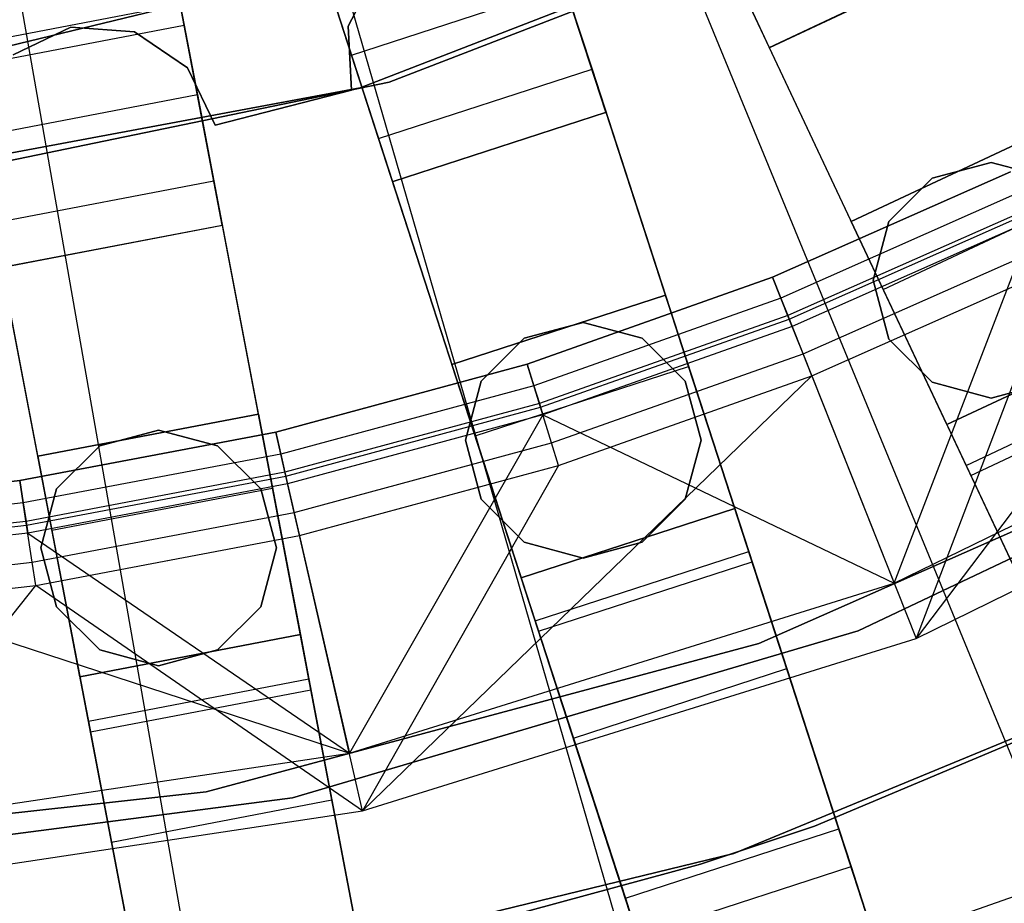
# Model space of a CAD drawing. Extents: x 0 to 27.3, y 0 to 27.3.
# Tile 66 of 117: x 14.1 to 14.977, y 10.258 to 11.046. Entities that reach past the tile are written whole.
import ezdxf

# ---------------------------------------------------------------- set-up
doc = ezdxf.new("R2010")
doc.units = 0
doc.header["$LTSCALE"] = 2.54
doc.layers.get('0').update_dxf_attribs({"color": 13, "linetype": 'CONTINUOUS'})

# ---------------------------------------------------------------- blocks, each defined once
blk = doc.blocks.new('SPUMPKIN_S_PM_STL_1')
at = {"color": 0}
for p, q in [((20.68365, 11.36622, 223.16753), (21.07248, 10.42075, 223.37859)), ((20.68365, 11.36622, 223.16753), (21.07248, 10.42075, 223.37859)), ((20.72653, 11.34337, 90.62087), (20.81169, 11.1624, 90.62087)), ((20.72653, 11.34337, 90.62087), (20.81169, 11.1624, 90.62087)), ((20.44705, 11.12644, 34.59554), (20.92025, 11.30976, 34.59554)), ((20.92025, 11.30976, 26.09554), (20.44705, 11.12644, 26.09554)), ((20.44705, 11.12644, 34.59554), (20.92025, 11.30976, 34.59554)), ((20.92025, 11.30976, 26.09554), (20.44705, 11.12644, 26.09554)), ((20.47283, 11.13131, 34.09554), (20.89677, 11.29543, 34.09554)), ((20.89677, 11.29543, 34.19554), (20.47283, 11.13131, 34.19554)), ((20.89677, 11.29543, 34.19554), (20.47283, 11.13131, 34.19554)), ((20.47283, 11.13131, 34.09554), (20.89677, 11.29543, 34.09554)), ((20.66608, 11.10476, 90.62087), (20.60428, 11.29497, 90.62087)), ((20.66608, 11.10476, 90.62087), (20.60428, 11.29497, 90.62087)), ((20.5612, 11.26721, 34.59554), (20.07161, 11.14844, 34.59554)), ((20.07161, 11.14844, 26.09554), (20.5612, 11.26721, 26.09554)), ((20.07161, 11.14844, 26.09554), (20.5612, 11.26721, 26.09554)), ((20.5612, 11.26721, 34.59554), (20.07161, 11.14844, 34.59554)), ((20.70213, 10.29141, 223.37859), (20.4178, 11.27337, 223.16753)), ((20.70213, 10.29141, 223.37859), (20.4178, 11.27337, 223.16753)), ((20.81169, 11.1624, 90.62087), (20.99265, 11.24756, 90.62087)), ((20.81169, 11.1624, 90.62087), (20.99265, 11.24756, 90.62087)), ((20.99287, 11.24709, 90.32142), (20.81192, 11.1619, 90.32142)), ((20.99287, 11.24709, 90.32142), (20.81192, 11.1619, 90.32142)), ((20.41407, 11.23316, 90.62087), (20.47587, 11.04295, 90.62087)), ((20.41407, 11.23316, 90.62087), (20.47587, 11.04295, 90.62087)), ((20.46231, 11.23188, 90.57087), (20.43647, 11.18115, 90.57087)), ((20.43647, 11.18115, 90.37087), (20.46231, 11.23188, 90.37087)), ((20.43647, 11.18115, 90.37087), (20.46231, 11.23188, 90.37087)), ((20.46231, 11.23188, 90.57087), (20.43647, 11.18115, 90.57087)), ((20.43928, 11.15557, 90.16036), (20.41981, 11.21551, 90.23738)), ((20.43928, 11.15557, 90.16036), (20.41981, 11.21551, 90.23738)), ((20.43928, 11.15557, 90.16036), (20.62949, 11.21738, 90.16036)), ((20.43928, 11.15557, 90.16036), (20.62949, 11.21738, 90.16036)), ((20.62949, 11.21738, 90.16036), (20.65371, 11.14284, 90.12559)), ((20.62949, 11.21738, 90.16036), (20.65371, 11.14284, 90.12559)), ((20.31996, 10.20286, 223.37859), (20.14347, 11.20981, 223.16753)), ((20.31996, 10.20286, 223.37859), (20.14347, 11.20981, 223.16753)), ((20.28672, 11.20047, 90.62087), (20.09026, 11.16299, 90.62087)), ((20.28672, 11.20047, 90.32154), (20.09026, 11.16299, 90.32154)), ((20.28672, 11.20047, 90.62087), (20.09026, 11.16299, 90.62087)), ((20.28672, 11.20047, 90.32154), (20.09026, 11.16299, 90.32154)), ((20.3242, 11.00401, 90.62087), (20.28672, 11.20047, 90.62087)), ((20.28672, 11.20047, 90.32154), (20.2902, 11.18223, 90.23738)), ((20.28672, 11.20047, 90.32154), (20.2902, 11.18223, 90.23738)), ((20.3242, 11.00401, 90.62087), (20.28672, 11.20047, 90.62087)), ((21.85505, 8.94514, 89.41544), (20.79464, 11.19864, 90.12559)), ((21.85505, 8.94514, 89.41544), (20.79464, 11.19864, 90.12559)), ((20.09374, 11.14475, 90.23738), (20.2902, 11.18223, 90.23738)), ((20.09374, 11.14475, 90.23738), (20.2902, 11.18223, 90.23738)), ((20.18921, 11.18045, 90.57087), (20.13796, 11.15567, 90.57087)), ((20.13796, 11.15567, 90.37087), (20.18921, 11.18045, 90.37087)), ((20.13796, 11.15567, 90.37087), (20.18921, 11.18045, 90.37087)), ((20.18921, 11.18045, 90.57087), (20.13796, 11.15567, 90.57087)), ((20.24598, 11.17629, 90.57087), (20.18921, 11.18045, 90.57087)), ((20.18921, 11.18045, 90.57087), (20.18921, 11.18045, 90.37087)), ((20.18921, 11.18045, 90.37087), (20.24598, 11.17629, 90.37087)), ((20.18921, 11.18045, 90.57087), (20.18921, 11.18045, 90.37087)), ((20.18921, 11.18045, 90.37087), (20.24598, 11.17629, 90.37087)), ((20.24598, 11.17629, 90.57087), (20.18921, 11.18045, 90.57087)), ((20.2902, 11.18223, 90.23738), (20.30201, 11.12033, 90.16036)), ((20.2902, 11.18223, 90.23738), (20.30201, 11.12033, 90.16036)), ((20.43647, 11.18115, 90.57087), (20.43647, 11.18115, 90.37087)), ((20.43647, 11.18115, 90.57087), (20.43647, 11.18115, 90.37087)), ((20.43647, 11.18115, 90.57087), (20.43946, 11.1243, 90.57087)), ((20.43946, 11.1243, 90.37087), (20.43647, 11.18115, 90.37087)), ((20.43946, 11.1243, 90.37087), (20.43647, 11.18115, 90.37087)), ((20.43647, 11.18115, 90.57087), (20.43946, 11.1243, 90.57087)), ((20.29307, 11.1443, 90.57087), (20.24598, 11.17629, 90.57087)), ((20.24598, 11.17629, 90.57087), (20.24598, 11.17629, 90.37087)), ((20.24598, 11.17629, 90.37087), (20.29307, 11.1443, 90.37087)), ((20.24598, 11.17629, 90.57087), (20.24598, 11.17629, 90.37087)), ((20.24598, 11.17629, 90.37087), (20.29307, 11.1443, 90.37087)), ((20.29307, 11.1443, 90.57087), (20.24598, 11.17629, 90.57087)), ((20.81192, 11.1619, 90.32142), (20.81169, 11.1624, 90.62087)), ((20.81192, 11.1619, 90.32142), (20.81169, 11.1624, 90.62087)), ((21.87865, 8.89498, 89.60809), (20.81192, 11.1619, 90.32142)), ((21.87865, 8.89498, 89.60809), (20.81192, 11.1619, 90.32142)), ((20.4635, 11.08104, 90.12559), (20.43928, 11.15557, 90.16036)), ((20.4635, 11.08104, 90.12559), (20.43928, 11.15557, 90.16036)), ((20.31786, 11.09305, 90.57087), (20.29307, 11.1443, 90.57087)), ((20.29307, 11.1443, 90.57087), (20.29307, 11.1443, 90.37087)), ((20.29307, 11.1443, 90.37087), (20.31786, 11.09305, 90.37087)), ((20.29307, 11.1443, 90.57087), (20.29307, 11.1443, 90.37087)), ((20.29307, 11.1443, 90.37087), (20.31786, 11.09305, 90.37087)), ((20.31786, 11.09305, 90.57087), (20.29307, 11.1443, 90.57087)), ((20.4635, 11.08104, 90.12559), (20.65371, 11.14284, 90.12559)), ((20.4635, 11.08104, 90.12559), (20.65371, 11.14284, 90.12559)), ((20.65371, 11.14284, 90.12559), (21.42329, 8.77431, 89.41548)), ((20.65371, 11.14284, 90.12559), (21.42329, 8.77431, 89.41548)), ((19.94821, 11.03319, 34.59554), (20.44705, 11.12644, 34.59554)), ((20.44705, 11.12644, 26.09554), (19.94821, 11.03319, 26.09554)), ((19.94821, 11.03319, 34.59554), (20.44705, 11.12644, 34.59554)), ((20.44705, 11.12644, 26.09554), (19.94821, 11.03319, 26.09554)), ((20.02766, 11.0392, 34.09554), (20.47283, 11.13131, 34.09554)), ((20.47283, 11.13131, 34.19554), (20.02766, 11.0392, 34.19554)), ((20.47283, 11.13131, 34.19554), (20.02766, 11.0392, 34.19554)), ((20.02766, 11.0392, 34.09554), (20.47283, 11.13131, 34.09554)), ((20.44705, 11.12644, 34.59554), (20.44705, 11.12644, 26.09554)), ((20.44705, 11.12644, 34.59554), (20.44705, 11.12644, 26.09554)), ((20.47283, 11.13131, 34.19554), (20.47283, 11.13131, 34.09554)), ((20.47283, 11.13131, 34.19554), (20.47283, 11.13131, 34.09554)), ((20.10555, 11.08285, 90.16036), (20.30201, 11.12033, 90.16036)), ((20.10555, 11.08285, 90.16036), (20.30201, 11.12033, 90.16036)), ((20.30201, 11.12033, 90.16036), (20.31669, 11.04334, 90.12559)), ((20.30201, 11.12033, 90.16036), (20.31669, 11.04334, 90.12559)), ((20.43946, 11.1243, 90.57087), (20.31786, 11.09305, 90.57087)), ((20.31786, 11.09305, 90.37087), (20.43946, 11.1243, 90.37087)), ((20.31786, 11.09305, 90.37087), (20.43946, 11.1243, 90.37087)), ((20.43946, 11.1243, 90.57087), (20.31786, 11.09305, 90.57087)), ((20.43946, 11.1243, 90.57087), (20.43946, 11.1243, 90.37087)), ((20.43946, 11.1243, 90.57087), (20.43946, 11.1243, 90.37087)), ((20.47587, 11.04295, 90.62087), (20.66608, 11.10476, 90.62087)), ((20.47587, 11.04295, 90.62087), (20.66608, 11.10476, 90.62087)), ((20.66624, 11.10427, 90.32142), (20.47604, 11.04243, 90.32142)), ((20.66624, 11.10427, 90.32142), (20.47604, 11.04243, 90.32142)), ((20.66624, 11.10427, 90.32142), (20.66608, 11.10476, 90.62087)), ((20.66624, 11.10427, 90.32142), (20.66608, 11.10476, 90.62087)), ((21.44042, 8.7216, 89.60814), (20.66624, 11.10427, 90.32142)), ((21.44042, 8.7216, 89.60814), (20.66624, 11.10427, 90.32142)), ((20.31786, 11.09305, 90.57087), (20.31786, 11.09305, 90.37087)), ((20.31786, 11.09305, 90.57087), (20.31786, 11.09305, 90.37087)), ((20.88473, 11.00717, 34.19554), (21.0657, 11.09232, 34.19554)), ((21.0657, 11.09232, 34.49554), (20.88473, 11.00717, 34.49554)), ((20.88473, 11.00717, 34.19554), (21.0657, 11.09232, 34.19554)), ((21.0657, 11.09232, 34.49554), (20.88473, 11.00717, 34.49554)), ((21.23308, 8.71251, 89.41548), (20.4635, 11.08104, 90.12559)), ((21.23308, 8.71251, 89.41548), (20.4635, 11.08104, 90.12559)), ((21.27889, 11.08, 91.05338), (20.94259, 10.63573, 90.32087)), ((21.27889, 11.08, 91.05338), (20.94259, 10.63573, 90.32087)), ((21.00925, 11.05986, 34.59554), (20.95675, 11.04579, 34.59554)), ((20.95675, 11.04579, 34.79554), (21.00925, 11.05986, 34.79554)), ((20.95675, 11.04579, 34.79554), (21.00925, 11.05986, 34.79554)), ((21.00925, 11.05986, 34.59554), (20.95675, 11.04579, 34.59554)), ((21.06175, 11.04579, 34.59554), (21.00925, 11.05986, 34.59554)), ((21.00925, 11.05986, 34.79554), (21.06175, 11.04579, 34.79554)), ((21.00925, 11.05986, 34.79554), (21.06175, 11.04579, 34.79554)), ((21.00925, 11.05986, 34.79554), (21.00925, 11.05986, 34.59554)), ((21.06175, 11.04579, 34.59554), (21.00925, 11.05986, 34.59554)), ((21.00925, 11.05986, 34.79554), (21.00925, 11.05986, 34.59554)), ((20.8145, 10.95754, 91.12087), (21.02662, 11.05154, 91.12087)), ((20.8145, 10.95754, 91.12087), (21.02662, 11.05154, 91.12087)), ((21.02662, 11.05154, 91.07087), (20.8145, 10.95754, 91.07087)), ((21.02662, 11.05154, 91.07087), (20.8145, 10.95754, 91.07087)), ((20.12023, 11.00587, 90.12559), (20.31669, 11.04334, 90.12559)), ((20.12023, 11.00587, 90.12559), (20.31669, 11.04334, 90.12559)), ((20.31669, 11.04334, 90.12559), (20.78333, 8.59717, 89.41553)), ((20.31669, 11.04334, 90.12559), (20.78333, 8.59717, 89.41553)), ((20.47604, 11.04243, 90.32142), (20.47587, 11.04295, 90.62087)), ((20.47604, 11.04243, 90.32142), (20.47587, 11.04295, 90.62087)), ((21.25021, 8.65979, 89.60814), (20.47604, 11.04243, 90.32142)), ((21.25021, 8.65979, 89.60814), (20.47604, 11.04243, 90.32142)), ((20.95675, 11.04579, 34.59554), (20.91831, 11.00736, 34.59554)), ((20.91831, 11.00736, 34.79554), (20.95675, 11.04579, 34.79554)), ((20.91831, 11.00736, 34.79554), (20.95675, 11.04579, 34.79554)), ((20.95675, 11.04579, 34.59554), (20.91831, 11.00736, 34.59554)), ((20.95675, 11.04579, 34.79554), (20.95675, 11.04579, 34.59554)), ((20.95675, 11.04579, 34.79554), (20.95675, 11.04579, 34.59554)), ((21.03545, 11.03351, 91.06666), (20.82193, 10.93889, 91.06666)), ((21.03545, 11.03351, 91.06666), (20.82193, 10.93889, 91.06666)), ((20.91326, 10.94655, 34.74554), (21.09422, 11.03171, 34.74554)), ((20.91326, 10.94655, 34.74554), (21.09422, 11.03171, 34.74554)), ((21.0428, 11.01851, 91.05474), (20.8281, 10.92337, 91.05474)), ((21.0428, 11.01851, 91.05474), (20.8281, 10.92337, 91.05474)), ((20.82935, 10.92023, 91.11245), (21.04428, 11.01547, 91.11245)), ((20.82935, 10.92023, 91.11245), (21.04428, 11.01547, 91.11245)), ((20.58687, 8.55969, 89.41553), (20.12023, 11.00587, 90.12559)), ((20.58687, 8.55969, 89.41553), (20.12023, 11.00587, 90.12559)), ((20.12774, 10.96653, 90.62087), (20.3242, 11.00401, 90.62087)), ((20.12774, 10.96653, 90.62087), (20.3242, 11.00401, 90.62087)), ((20.32429, 11.0035, 90.32142), (20.12784, 10.96599, 90.32142)), ((20.32429, 11.0035, 90.32142), (20.12784, 10.96599, 90.32142)), ((20.32429, 11.0035, 90.32142), (20.3242, 11.00401, 90.62087)), ((20.32429, 11.0035, 90.32142), (20.3242, 11.00401, 90.62087)), ((20.79371, 8.54272, 89.60818), (20.32429, 11.0035, 90.32142)), ((20.79371, 8.54272, 89.60818), (20.32429, 11.0035, 90.32142)), ((21.04742, 11.00907, 91.03712), (20.83199, 10.91361, 91.03712)), ((21.04742, 11.00907, 91.03712), (20.83199, 10.91361, 91.03712)), ((20.96989, 10.8262, 34.19554), (20.88473, 11.00717, 34.19554)), ((20.88473, 11.00717, 34.49554), (20.91326, 10.94655, 34.74554)), ((20.88473, 11.00717, 34.19554), (20.88473, 11.00717, 34.49554)), ((20.88473, 11.00717, 34.49554), (20.91326, 10.94655, 34.74554)), ((20.88473, 11.00717, 34.19554), (20.88473, 11.00717, 34.49554)), ((20.96989, 10.8262, 34.19554), (20.88473, 11.00717, 34.19554)), ((20.91831, 11.00736, 34.59554), (20.90425, 10.95486, 34.59554)), ((20.90425, 10.95486, 34.79554), (20.91831, 11.00736, 34.79554)), ((20.90425, 10.95486, 34.79554), (20.91831, 11.00736, 34.79554)), ((20.91831, 11.00736, 34.59554), (20.90425, 10.95486, 34.59554)), ((20.91831, 11.00736, 34.79554), (20.91831, 11.00736, 34.59554)), ((20.91831, 11.00736, 34.79554), (20.91831, 11.00736, 34.59554)), ((20.92304, 10.68485, 90.32087), (21.04742, 11.00907, 91.03712)), ((20.92304, 10.68485, 90.32087), (21.04742, 11.00907, 91.03712)), ((20.8417, 10.8892, 91.08861), (21.05897, 10.98548, 91.08861)), ((20.8417, 10.8892, 91.08861), (21.05897, 10.98548, 91.08861)), ((20.59725, 8.50525, 89.60818), (20.12784, 10.96599, 90.32142)), ((20.59725, 8.50525, 89.60818), (20.12784, 10.96599, 90.32142)), ((20.84948, 10.86968, 91.05338), (21.06822, 10.96661, 91.05338)), ((20.84948, 10.86968, 91.05338), (21.06822, 10.96661, 91.05338)), ((21.06822, 10.96661, 91.05338), (20.94259, 10.63573, 90.32087)), ((21.06822, 10.96661, 91.05338), (20.94259, 10.63573, 90.32087)), ((20.59581, 10.88006, 91.12087), (20.8145, 10.95754, 91.12087)), ((20.59581, 10.88006, 91.12087), (20.8145, 10.95754, 91.12087)), ((20.8145, 10.95754, 91.07087), (20.59581, 10.88006, 91.07087)), ((20.8145, 10.95754, 91.07087), (20.59581, 10.88006, 91.07087)), ((20.82935, 10.92023, 91.11245), (20.8145, 10.95754, 91.12087)), ((20.82935, 10.92023, 91.11245), (20.8145, 10.95754, 91.12087)), ((20.8145, 10.95754, 91.07087), (20.82193, 10.93889, 91.06666)), ((20.8145, 10.95754, 91.07087), (20.82193, 10.93889, 91.06666)), ((20.90425, 10.95486, 34.59554), (20.91831, 10.90236, 34.59554)), ((20.91831, 10.90236, 34.79554), (20.90425, 10.95486, 34.79554)), ((20.90425, 10.95486, 34.79554), (20.90425, 10.95486, 34.59554)), ((20.90425, 10.95486, 34.79554), (20.90425, 10.95486, 34.59554)), ((20.91831, 10.90236, 34.79554), (20.90425, 10.95486, 34.79554)), ((20.90425, 10.95486, 34.59554), (20.91831, 10.90236, 34.59554)), ((20.52889, 10.87978, 34.19554), (20.7191, 10.94159, 34.19554)), ((20.7191, 10.94159, 34.49554), (20.52889, 10.87978, 34.49554)), ((20.52889, 10.87978, 34.19554), (20.7191, 10.94159, 34.19554)), ((20.7191, 10.94159, 34.49554), (20.52889, 10.87978, 34.49554)), ((20.7191, 10.94159, 34.19554), (20.78091, 10.75138, 34.19554)), ((20.7398, 10.87788, 34.74554), (20.7191, 10.94159, 34.49554)), ((20.7191, 10.94159, 34.49554), (20.7191, 10.94159, 34.19554)), ((20.7191, 10.94159, 34.19554), (20.78091, 10.75138, 34.19554)), ((20.7191, 10.94159, 34.49554), (20.7191, 10.94159, 34.19554)), ((20.7398, 10.87788, 34.74554), (20.7191, 10.94159, 34.49554)), ((20.91326, 10.94655, 34.74554), (20.99118, 10.78096, 34.92856)), ((20.91326, 10.94655, 34.74554), (20.99118, 10.78096, 34.92856)), ((20.82193, 10.93889, 91.06666), (20.60179, 10.86089, 91.06666)), ((20.82193, 10.93889, 91.06666), (20.60179, 10.86089, 91.06666)), ((20.82193, 10.93889, 91.06666), (20.8281, 10.92337, 91.05474)), ((20.82193, 10.93889, 91.06666), (20.8281, 10.92337, 91.05474)), ((20.64586, 10.91728, 34.59554), (20.59337, 10.90322, 34.59554)), ((20.59337, 10.90322, 34.79554), (20.64586, 10.91728, 34.79554)), ((20.59337, 10.90322, 34.79554), (20.64586, 10.91728, 34.79554)), ((20.64586, 10.91728, 34.59554), (20.59337, 10.90322, 34.59554)), ((20.8281, 10.92337, 91.05474), (20.60676, 10.84495, 91.05474)), ((20.8281, 10.92337, 91.05474), (20.60676, 10.84495, 91.05474)), ((20.60776, 10.84173, 91.11245), (20.82935, 10.92023, 91.11245)), ((20.60776, 10.84173, 91.11245), (20.82935, 10.92023, 91.11245)), ((20.69837, 10.90322, 34.59554), (20.64586, 10.91728, 34.59554)), ((20.64586, 10.91728, 34.79554), (20.69837, 10.90322, 34.79554)), ((20.64586, 10.91728, 34.79554), (20.69837, 10.90322, 34.79554)), ((20.64586, 10.91728, 34.79554), (20.64586, 10.91728, 34.59554)), ((20.69837, 10.90322, 34.59554), (20.64586, 10.91728, 34.59554)), ((20.64586, 10.91728, 34.79554), (20.64586, 10.91728, 34.59554)), ((20.8281, 10.92337, 91.05474), (20.83199, 10.91361, 91.03712)), ((20.8281, 10.92337, 91.05474), (20.83199, 10.91361, 91.03712)), ((20.8417, 10.8892, 91.08861), (20.82935, 10.92023, 91.11245)), ((20.8417, 10.8892, 91.08861), (20.82935, 10.92023, 91.11245)), ((20.83199, 10.91361, 91.03712), (20.60988, 10.83492, 91.03712)), ((20.83199, 10.91361, 91.03712), (20.60988, 10.83492, 91.03712)), ((20.83199, 10.91361, 91.03712), (20.92304, 10.68485, 90.32087)), ((20.83199, 10.91361, 91.03712), (20.92304, 10.68485, 90.32087)), ((20.92304, 10.68485, 90.32087), (21.37981, 10.90857, 90.32087)), ((20.92304, 10.68485, 90.32087), (21.37981, 10.90857, 90.32087)), ((21.15086, 10.91136, 34.19554), (20.96989, 10.8262, 34.19554)), ((20.96989, 10.8262, 34.49554), (21.15086, 10.91136, 34.49554)), ((21.15086, 10.91136, 34.19554), (20.96989, 10.8262, 34.19554)), ((20.96989, 10.8262, 34.49554), (21.15086, 10.91136, 34.49554)), ((20.59337, 10.90322, 34.59554), (20.55493, 10.86478, 34.59554)), ((20.55493, 10.86478, 34.79554), (20.59337, 10.90322, 34.79554)), ((20.55493, 10.86478, 34.79554), (20.59337, 10.90322, 34.79554)), ((20.59337, 10.90322, 34.59554), (20.55493, 10.86478, 34.59554)), ((20.59337, 10.90322, 34.79554), (20.59337, 10.90322, 34.59554)), ((20.59337, 10.90322, 34.79554), (20.59337, 10.90322, 34.59554)), ((20.7368, 10.86478, 34.59554), (20.69837, 10.90322, 34.59554)), ((20.69837, 10.90322, 34.79554), (20.7368, 10.86478, 34.79554)), ((20.69837, 10.90322, 34.79554), (20.7368, 10.86478, 34.79554)), ((20.69837, 10.90322, 34.79554), (20.69837, 10.90322, 34.59554)), ((20.7368, 10.86478, 34.59554), (20.69837, 10.90322, 34.59554)), ((20.69837, 10.90322, 34.79554), (20.69837, 10.90322, 34.59554)), ((20.91831, 10.90236, 34.59554), (20.95675, 10.86393, 34.59554)), ((20.95675, 10.86393, 34.79554), (20.91831, 10.90236, 34.79554)), ((20.91831, 10.90236, 34.79554), (20.91831, 10.90236, 34.59554)), ((20.91831, 10.90236, 34.79554), (20.91831, 10.90236, 34.59554)), ((20.95675, 10.86393, 34.79554), (20.91831, 10.90236, 34.79554)), ((20.91831, 10.90236, 34.59554), (20.95675, 10.86393, 34.59554)), ((20.6177, 10.80984, 91.08861), (20.8417, 10.8892, 91.08861)), ((20.6177, 10.80984, 91.08861), (20.8417, 10.8892, 91.08861)), ((20.84948, 10.86968, 91.05338), (20.8417, 10.8892, 91.08861)), ((20.84948, 10.86968, 91.05338), (20.8417, 10.8892, 91.08861)), ((20.37183, 10.81955, 91.12087), (20.59581, 10.88006, 91.12087)), ((20.37183, 10.81955, 91.12087), (20.59581, 10.88006, 91.12087)), ((20.59581, 10.88006, 91.07087), (20.37183, 10.81955, 91.07087)), ((20.59581, 10.88006, 91.07087), (20.37183, 10.81955, 91.07087)), ((20.60776, 10.84173, 91.11245), (20.59581, 10.88006, 91.12087)), ((20.60776, 10.84173, 91.11245), (20.59581, 10.88006, 91.12087)), ((20.59581, 10.88006, 91.07087), (20.60179, 10.86089, 91.06666)), ((20.59581, 10.88006, 91.07087), (20.60179, 10.86089, 91.06666)), ((20.59069, 10.68957, 34.19554), (20.52889, 10.87978, 34.19554)), ((20.52889, 10.87978, 34.49554), (20.54959, 10.81608, 34.74554)), ((20.52889, 10.87978, 34.19554), (20.52889, 10.87978, 34.49554)), ((20.52889, 10.87978, 34.49554), (20.54959, 10.81608, 34.74554)), ((20.52889, 10.87978, 34.19554), (20.52889, 10.87978, 34.49554)), ((20.59069, 10.68957, 34.19554), (20.52889, 10.87978, 34.19554)), ((20.54959, 10.81608, 34.74554), (20.7398, 10.87788, 34.74554)), ((20.54959, 10.81608, 34.74554), (20.7398, 10.87788, 34.74554)), ((20.79636, 10.70382, 34.92856), (20.7398, 10.87788, 34.74554)), ((20.79636, 10.70382, 34.92856), (20.7398, 10.87788, 34.74554)), ((20.987, 10.78983, 34.64554), (21.16797, 10.87499, 34.64554)), ((20.987, 10.78983, 34.64554), (21.16797, 10.87499, 34.64554)), ((20.84948, 10.86968, 91.05338), (20.4493, 10.48196, 90.32087)), ((20.84948, 10.86968, 91.05338), (20.4493, 10.48196, 90.32087)), ((20.55493, 10.86478, 34.59554), (20.54086, 10.81228, 34.59554)), ((20.54086, 10.81228, 34.79554), (20.55493, 10.86478, 34.79554)), ((20.54086, 10.81228, 34.79554), (20.55493, 10.86478, 34.79554)), ((20.55493, 10.86478, 34.59554), (20.54086, 10.81228, 34.59554)), ((20.55493, 10.86478, 34.79554), (20.55493, 10.86478, 34.59554)), ((20.55493, 10.86478, 34.79554), (20.55493, 10.86478, 34.59554)), ((20.62396, 10.78978, 91.05338), (20.84948, 10.86968, 91.05338)), ((20.62396, 10.78978, 91.05338), (20.84948, 10.86968, 91.05338)), ((20.75087, 10.81228, 34.59554), (20.7368, 10.86478, 34.59554)), ((20.7368, 10.86478, 34.79554), (20.75087, 10.81228, 34.79554)), ((20.7368, 10.86478, 34.79554), (20.75087, 10.81228, 34.79554)), ((20.7368, 10.86478, 34.79554), (20.7368, 10.86478, 34.59554)), ((20.75087, 10.81228, 34.59554), (20.7368, 10.86478, 34.59554)), ((20.7368, 10.86478, 34.79554), (20.7368, 10.86478, 34.59554)), ((20.84948, 10.86968, 91.05338), (20.94259, 10.63573, 90.32087)), ((20.84948, 10.86968, 91.05338), (20.94259, 10.63573, 90.32087)), ((21.36565, 10.86807, 34.59554), (20.89088, 10.64239, 34.59554)), ((20.89088, 10.64239, 33.99554), (21.36565, 10.86807, 33.99554)), ((20.89088, 10.64239, 33.99554), (21.36565, 10.86807, 33.99554)), ((21.36565, 10.86807, 34.59554), (20.89088, 10.64239, 34.59554)), ((20.94259, 10.63573, 90.32087), (21.40663, 10.86301, 90.32087)), ((20.94259, 10.63573, 90.32087), (21.40663, 10.86301, 90.32087)), ((20.95675, 10.86393, 34.59554), (21.00925, 10.84986, 34.59554)), ((21.00925, 10.84986, 34.79554), (20.95675, 10.86393, 34.79554)), ((20.95675, 10.86393, 34.79554), (20.95675, 10.86393, 34.59554)), ((20.95675, 10.86393, 34.79554), (20.95675, 10.86393, 34.59554)), ((21.00925, 10.84986, 34.79554), (20.95675, 10.86393, 34.79554)), ((20.95675, 10.86393, 34.59554), (21.00925, 10.84986, 34.59554)), ((20.99118, 10.78096, 34.92856), (21.17215, 10.86612, 34.92856)), ((20.99118, 10.78096, 34.92856), (21.17215, 10.86612, 34.92856)), ((21.00925, 10.84986, 34.59554), (21.06175, 10.86393, 34.59554)), ((21.06175, 10.86393, 34.79554), (21.00925, 10.84986, 34.79554)), ((21.06175, 10.86393, 34.79554), (21.00925, 10.84986, 34.79554)), ((21.00925, 10.84986, 34.59554), (21.06175, 10.86393, 34.59554)), ((20.60179, 10.86089, 91.06666), (20.37632, 10.79998, 91.06666)), ((20.60179, 10.86089, 91.06666), (20.37632, 10.79998, 91.06666)), ((20.60179, 10.86089, 91.06666), (20.60676, 10.84495, 91.05474)), ((20.60179, 10.86089, 91.06666), (20.60676, 10.84495, 91.05474)), ((20.60676, 10.84495, 91.05474), (20.38006, 10.78371, 91.05474)), ((20.60676, 10.84495, 91.05474), (20.38006, 10.78371, 91.05474)), ((20.60676, 10.84495, 91.05474), (20.60988, 10.83492, 91.03712)), ((20.60676, 10.84495, 91.05474), (20.60988, 10.83492, 91.03712)), ((21.00925, 10.84986, 34.59554), (21.00925, 10.84986, 34.79554)), ((21.00925, 10.84986, 34.59554), (21.00925, 10.84986, 34.79554)), ((20.38082, 10.78041, 91.11245), (20.60776, 10.84173, 91.11245)), ((20.38082, 10.78041, 91.11245), (20.60776, 10.84173, 91.11245)), ((20.6177, 10.80984, 91.08861), (20.60776, 10.84173, 91.11245)), ((20.6177, 10.80984, 91.08861), (20.60776, 10.84173, 91.11245)), ((20.80222, 10.63111, 34.09554), (21.26861, 10.83701, 34.09554)), ((21.26861, 10.83701, 34.19554), (20.80222, 10.63111, 34.19554)), ((20.80222, 10.63111, 34.09554), (21.26861, 10.83701, 34.09554)), ((21.26861, 10.83701, 34.19554), (20.80222, 10.63111, 34.19554)), ((20.15989, 10.79801, 34.19554), (20.35634, 10.83548, 34.19554)), ((20.35634, 10.83548, 34.49554), (20.15989, 10.79801, 34.49554)), ((20.15989, 10.79801, 34.19554), (20.35634, 10.83548, 34.19554)), ((20.35634, 10.83548, 34.49554), (20.15989, 10.79801, 34.49554)), ((20.35634, 10.83548, 34.19554), (20.39382, 10.63902, 34.19554)), ((20.3689, 10.76968, 34.74554), (20.35634, 10.83548, 34.49554)), ((20.35634, 10.83548, 34.49554), (20.35634, 10.83548, 34.19554)), ((20.35634, 10.83548, 34.19554), (20.39382, 10.63902, 34.19554)), ((20.35634, 10.83548, 34.49554), (20.35634, 10.83548, 34.19554)), ((20.3689, 10.76968, 34.74554), (20.35634, 10.83548, 34.49554)), ((20.60988, 10.83492, 91.03712), (20.38241, 10.77346, 91.03712)), ((20.60988, 10.83492, 91.03712), (20.38241, 10.77346, 91.03712)), ((20.60988, 10.83492, 91.03712), (20.43747, 10.53349, 90.32087)), ((20.60988, 10.83492, 91.03712), (20.43747, 10.53349, 90.32087)), ((20.60988, 10.83492, 91.03712), (20.92304, 10.68485, 90.32087)), ((20.60988, 10.83492, 91.03712), (20.92304, 10.68485, 90.32087)), ((20.14388, 10.77636, 91.12087), (20.37183, 10.81955, 91.12087)), ((20.14388, 10.77636, 91.12087), (20.37183, 10.81955, 91.12087)), ((20.37183, 10.81955, 91.07087), (20.14388, 10.77636, 91.07087)), ((20.37183, 10.81955, 91.07087), (20.14388, 10.77636, 91.07087)), ((20.26748, 10.82138, 34.59554), (20.21498, 10.80731, 34.59554)), ((20.21498, 10.80731, 34.79554), (20.26748, 10.82138, 34.79554)), ((20.21498, 10.80731, 34.79554), (20.26748, 10.82138, 34.79554)), ((20.26748, 10.82138, 34.59554), (20.21498, 10.80731, 34.59554)), ((20.31998, 10.80731, 34.59554), (20.26748, 10.82138, 34.59554)), ((20.26748, 10.82138, 34.79554), (20.31998, 10.80731, 34.79554)), ((20.26748, 10.82138, 34.79554), (20.31998, 10.80731, 34.79554)), ((20.26748, 10.82138, 34.79554), (20.26748, 10.82138, 34.59554)), ((20.31998, 10.80731, 34.59554), (20.26748, 10.82138, 34.59554)), ((20.26748, 10.82138, 34.79554), (20.26748, 10.82138, 34.59554)), ((20.38082, 10.78041, 91.11245), (20.37183, 10.81955, 91.12087)), ((20.38082, 10.78041, 91.11245), (20.37183, 10.81955, 91.12087)), ((20.37183, 10.81955, 91.07087), (20.37632, 10.79998, 91.06666)), ((20.37183, 10.81955, 91.07087), (20.37632, 10.79998, 91.06666)), ((20.96989, 10.8262, 34.49554), (20.987, 10.78983, 34.64554)), ((20.96989, 10.8262, 34.19554), (20.96989, 10.8262, 34.49554)), ((20.96989, 10.8262, 34.19554), (20.96989, 10.8262, 34.49554)), ((20.96989, 10.8262, 34.49554), (20.987, 10.78983, 34.64554)), ((20.38828, 10.74786, 91.08861), (20.6177, 10.80984, 91.08861)), ((20.38828, 10.74786, 91.08861), (20.6177, 10.80984, 91.08861)), ((20.54086, 10.81228, 34.59554), (20.55493, 10.75978, 34.59554)), ((20.55493, 10.75978, 34.79554), (20.54086, 10.81228, 34.79554)), ((20.54086, 10.81228, 34.79554), (20.54086, 10.81228, 34.59554)), ((20.54086, 10.81228, 34.79554), (20.54086, 10.81228, 34.59554)), ((20.55493, 10.75978, 34.79554), (20.54086, 10.81228, 34.79554)), ((20.54086, 10.81228, 34.59554), (20.55493, 10.75978, 34.59554)), ((20.54959, 10.81608, 34.74554), (20.60614, 10.64202, 34.92856)), ((20.54959, 10.81608, 34.74554), (20.60614, 10.64202, 34.92856)), ((20.62396, 10.78978, 91.05338), (20.6177, 10.80984, 91.08861)), ((20.62396, 10.78978, 91.05338), (20.6177, 10.80984, 91.08861)), ((20.7368, 10.75978, 34.59554), (20.75087, 10.81228, 34.59554)), ((20.75087, 10.81228, 34.79554), (20.7368, 10.75978, 34.79554)), ((20.75087, 10.81228, 34.79554), (20.7368, 10.75978, 34.79554)), ((20.7368, 10.75978, 34.59554), (20.75087, 10.81228, 34.59554)), ((20.75087, 10.81228, 34.79554), (20.75087, 10.81228, 34.59554)), ((20.75087, 10.81228, 34.79554), (20.75087, 10.81228, 34.59554)), ((20.21498, 10.80731, 34.59554), (20.17655, 10.76888, 34.59554)), ((20.17655, 10.76888, 34.79554), (20.21498, 10.80731, 34.79554)), ((20.17655, 10.76888, 34.79554), (20.21498, 10.80731, 34.79554)), ((20.21498, 10.80731, 34.59554), (20.17655, 10.76888, 34.59554)), ((20.21498, 10.80731, 34.79554), (20.21498, 10.80731, 34.59554)), ((20.21498, 10.80731, 34.79554), (20.21498, 10.80731, 34.59554)), ((20.35841, 10.76888, 34.59554), (20.31998, 10.80731, 34.59554)), ((20.31998, 10.80731, 34.79554), (20.35841, 10.76888, 34.79554)), ((20.31998, 10.80731, 34.79554), (20.35841, 10.76888, 34.79554)), ((20.31998, 10.80731, 34.79554), (20.31998, 10.80731, 34.59554)), ((20.35841, 10.76888, 34.59554), (20.31998, 10.80731, 34.59554)), ((20.31998, 10.80731, 34.79554), (20.31998, 10.80731, 34.59554)), ((20.37632, 10.79998, 91.06666), (20.14686, 10.7565, 91.06666)), ((20.37632, 10.79998, 91.06666), (20.14686, 10.7565, 91.06666)), ((20.19736, 10.60155, 34.19554), (20.15989, 10.79801, 34.19554)), ((20.15989, 10.79801, 34.49554), (20.17244, 10.73221, 34.74554)), ((20.15989, 10.79801, 34.19554), (20.15989, 10.79801, 34.49554)), ((20.15989, 10.79801, 34.49554), (20.17244, 10.73221, 34.74554)), ((20.15989, 10.79801, 34.19554), (20.15989, 10.79801, 34.49554)), ((20.19736, 10.60155, 34.19554), (20.15989, 10.79801, 34.19554)), ((20.37632, 10.79998, 91.06666), (20.38006, 10.78371, 91.05474)), ((20.37632, 10.79998, 91.06666), (20.38006, 10.78371, 91.05474)), ((20.38006, 10.78371, 91.05474), (20.14934, 10.73999, 91.05474)), ((20.38006, 10.78371, 91.05474), (20.14934, 10.73999, 91.05474)), ((20.38006, 10.78371, 91.05474), (20.38241, 10.77346, 91.03712)), ((20.38006, 10.78371, 91.05474), (20.38241, 10.77346, 91.03712)), ((20.39298, 10.72738, 91.05338), (20.62396, 10.78978, 91.05338)), ((20.39298, 10.72738, 91.05338), (20.62396, 10.78978, 91.05338)), ((20.62396, 10.78978, 91.05338), (20.4493, 10.48196, 90.32087)), ((20.62396, 10.78978, 91.05338), (20.4493, 10.48196, 90.32087)), ((20.987, 10.78983, 34.64554), (21.03376, 10.69048, 34.75535)), ((20.987, 10.78983, 34.64554), (21.03376, 10.69048, 34.75535)), ((19.91329, 10.75075, 91.12087), (20.14388, 10.77636, 91.12087)), ((19.91329, 10.75075, 91.12087), (20.14388, 10.77636, 91.12087)), ((20.14388, 10.77636, 91.07087), (19.91329, 10.75075, 91.07087)), ((20.14388, 10.77636, 91.07087), (19.91329, 10.75075, 91.07087)), ((20.14984, 10.73665, 91.11245), (20.14388, 10.77636, 91.12087)), ((20.14984, 10.73665, 91.11245), (20.14388, 10.77636, 91.12087)), ((20.14388, 10.77636, 91.07087), (20.14686, 10.7565, 91.06666)), ((20.14388, 10.77636, 91.07087), (20.14686, 10.7565, 91.06666)), ((20.14984, 10.73665, 91.11245), (20.38082, 10.78041, 91.11245)), ((20.14984, 10.73665, 91.11245), (20.38082, 10.78041, 91.11245)), ((20.38828, 10.74786, 91.08861), (20.38082, 10.78041, 91.11245)), ((20.38828, 10.74786, 91.08861), (20.38082, 10.78041, 91.11245)), ((20.99118, 10.78096, 34.92856), (21.09762, 10.55475, 34.99554)), ((20.99118, 10.78096, 34.92856), (21.09762, 10.55475, 34.99554)), ((20.38241, 10.77346, 91.03712), (20.1509, 10.7296, 91.03712)), ((20.38241, 10.77346, 91.03712), (20.1509, 10.7296, 91.03712)), ((20.17655, 10.76888, 34.59554), (20.16248, 10.71638, 34.59554)), ((20.16248, 10.71638, 34.79554), (20.17655, 10.76888, 34.79554)), ((20.16248, 10.71638, 34.79554), (20.17655, 10.76888, 34.79554)), ((20.17655, 10.76888, 34.59554), (20.16248, 10.71638, 34.59554)), ((20.17244, 10.73221, 34.74554), (20.3689, 10.76968, 34.74554)), ((20.17244, 10.73221, 34.74554), (20.3689, 10.76968, 34.74554)), ((20.17655, 10.76888, 34.79554), (20.17655, 10.76888, 34.59554)), ((20.17655, 10.76888, 34.79554), (20.17655, 10.76888, 34.59554)), ((20.37248, 10.71638, 34.59554), (20.35841, 10.76888, 34.59554)), ((20.35841, 10.76888, 34.79554), (20.37248, 10.71638, 34.79554)), ((20.35841, 10.76888, 34.79554), (20.37248, 10.71638, 34.79554)), ((20.35841, 10.76888, 34.79554), (20.35841, 10.76888, 34.59554)), ((20.37248, 10.71638, 34.59554), (20.35841, 10.76888, 34.59554)), ((20.35841, 10.76888, 34.79554), (20.35841, 10.76888, 34.59554)), ((20.40319, 10.58991, 34.92856), (20.3689, 10.76968, 34.74554)), ((20.40319, 10.58991, 34.92856), (20.3689, 10.76968, 34.74554)), ((20.38241, 10.77346, 91.03712), (20.43747, 10.53349, 90.32087)), ((20.38241, 10.77346, 91.03712), (20.43747, 10.53349, 90.32087)), ((20.55493, 10.75978, 34.59554), (20.59337, 10.72135, 34.59554)), ((20.59337, 10.72135, 34.79554), (20.55493, 10.75978, 34.79554)), ((20.55493, 10.75978, 34.79554), (20.55493, 10.75978, 34.59554)), ((20.55493, 10.75978, 34.79554), (20.55493, 10.75978, 34.59554)), ((20.59337, 10.72135, 34.79554), (20.55493, 10.75978, 34.79554)), ((20.55493, 10.75978, 34.59554), (20.59337, 10.72135, 34.59554)), ((20.69837, 10.72135, 34.59554), (20.7368, 10.75978, 34.59554)), ((20.7368, 10.75978, 34.79554), (20.69837, 10.72135, 34.79554)), ((20.7368, 10.75978, 34.79554), (20.69837, 10.72135, 34.79554)), ((20.69837, 10.72135, 34.59554), (20.7368, 10.75978, 34.59554)), ((20.7368, 10.75978, 34.79554), (20.7368, 10.75978, 34.59554)), ((20.7368, 10.75978, 34.79554), (20.7368, 10.75978, 34.59554)), ((20.14686, 10.7565, 91.06666), (19.91474, 10.73072, 91.06666)), ((20.14686, 10.7565, 91.06666), (19.91474, 10.73072, 91.06666)), ((20.14686, 10.7565, 91.06666), (20.14934, 10.73999, 91.05474)), ((20.14686, 10.7565, 91.06666), (20.14934, 10.73999, 91.05474)), ((20.78091, 10.75138, 34.19554), (20.59069, 10.68957, 34.19554)), ((20.59069, 10.68957, 34.49554), (20.78091, 10.75138, 34.49554)), ((20.78091, 10.75138, 34.19554), (20.59069, 10.68957, 34.19554)), ((20.59069, 10.68957, 34.49554), (20.78091, 10.75138, 34.49554)), ((20.78091, 10.75138, 34.49554), (20.79333, 10.71315, 34.64554)), ((20.78091, 10.75138, 34.19554), (20.78091, 10.75138, 34.49554)), ((20.78091, 10.75138, 34.49554), (20.79333, 10.71315, 34.64554)), ((20.78091, 10.75138, 34.19554), (20.78091, 10.75138, 34.49554)), ((20.14934, 10.73999, 91.05474), (19.91594, 10.71407, 91.05474)), ((20.14934, 10.73999, 91.05474), (19.91594, 10.71407, 91.05474)), ((20.14934, 10.73999, 91.05474), (20.1509, 10.7296, 91.03712)), ((20.14934, 10.73999, 91.05474), (20.1509, 10.7296, 91.03712)), ((20.15479, 10.70362, 91.08861), (20.38828, 10.74786, 91.08861)), ((20.15479, 10.70362, 91.08861), (20.38828, 10.74786, 91.08861)), ((20.39298, 10.72738, 91.05338), (20.38828, 10.74786, 91.08861)), ((20.39298, 10.72738, 91.05338), (20.38828, 10.74786, 91.08861)), ((19.91619, 10.71069, 91.11245), (20.14984, 10.73665, 91.11245)), ((19.91619, 10.71069, 91.11245), (20.14984, 10.73665, 91.11245)), ((20.15479, 10.70362, 91.08861), (20.14984, 10.73665, 91.11245)), ((20.15479, 10.70362, 91.08861), (20.14984, 10.73665, 91.11245)), ((20.17244, 10.73221, 34.74554), (20.20673, 10.55243, 34.92856)), ((20.17244, 10.73221, 34.74554), (20.20673, 10.55243, 34.92856)), ((20.1509, 10.7296, 91.03712), (19.9167, 10.70359, 91.03712)), ((20.1509, 10.7296, 91.03712), (19.9167, 10.70359, 91.03712)), ((20.1509, 10.7296, 91.03712), (20.43747, 10.53349, 90.32087)), ((20.1509, 10.7296, 91.03712), (20.43747, 10.53349, 90.32087)), ((20.15791, 10.68284, 91.05338), (20.39298, 10.72738, 91.05338)), ((20.15791, 10.68284, 91.05338), (20.39298, 10.72738, 91.05338)), ((20.4493, 10.48196, 90.32087), (20.39298, 10.72738, 91.05338)), ((20.4493, 10.48196, 90.32087), (20.39298, 10.72738, 91.05338)), ((20.16248, 10.71638, 34.59554), (20.17655, 10.66388, 34.59554)), ((20.17655, 10.66388, 34.79554), (20.16248, 10.71638, 34.79554)), ((20.16248, 10.71638, 34.79554), (20.16248, 10.71638, 34.59554)), ((20.16248, 10.71638, 34.79554), (20.16248, 10.71638, 34.59554)), ((20.17655, 10.66388, 34.79554), (20.16248, 10.71638, 34.79554)), ((20.16248, 10.71638, 34.59554), (20.17655, 10.66388, 34.59554)), ((20.35841, 10.66388, 34.59554), (20.37248, 10.71638, 34.59554)), ((20.37248, 10.71638, 34.79554), (20.35841, 10.66388, 34.79554)), ((20.37248, 10.71638, 34.79554), (20.35841, 10.66388, 34.79554)), ((20.35841, 10.66388, 34.59554), (20.37248, 10.71638, 34.59554)), ((20.37248, 10.71638, 34.79554), (20.37248, 10.71638, 34.59554)), ((20.37248, 10.71638, 34.79554), (20.37248, 10.71638, 34.59554)), ((20.59337, 10.72135, 34.59554), (20.64586, 10.70728, 34.59554)), ((20.64586, 10.70728, 34.79554), (20.59337, 10.72135, 34.79554)), ((20.59337, 10.72135, 34.79554), (20.59337, 10.72135, 34.59554)), ((20.59337, 10.72135, 34.79554), (20.59337, 10.72135, 34.59554)), ((20.64586, 10.70728, 34.79554), (20.59337, 10.72135, 34.79554)), ((20.59337, 10.72135, 34.59554), (20.64586, 10.70728, 34.59554)), ((20.64586, 10.70728, 34.59554), (20.69837, 10.72135, 34.59554)), ((20.69837, 10.72135, 34.79554), (20.64586, 10.70728, 34.79554)), ((20.69837, 10.72135, 34.79554), (20.64586, 10.70728, 34.79554)), ((20.64586, 10.70728, 34.59554), (20.69837, 10.72135, 34.59554)), ((20.69837, 10.72135, 34.79554), (20.69837, 10.72135, 34.59554)), ((20.69837, 10.72135, 34.79554), (20.69837, 10.72135, 34.59554)), ((20.60311, 10.65135, 34.64554), (20.79333, 10.71315, 34.64554)), ((20.60311, 10.65135, 34.64554), (20.79333, 10.71315, 34.64554)), ((20.64586, 10.70728, 34.59554), (20.64586, 10.70728, 34.79554)), ((20.64586, 10.70728, 34.59554), (20.64586, 10.70728, 34.79554)), ((20.79333, 10.71315, 34.64554), (20.82726, 10.60872, 34.75535)), ((20.79333, 10.71315, 34.64554), (20.82726, 10.60872, 34.75535)), ((19.9167, 10.70359, 91.03712), (20.43747, 10.53349, 90.32087)), ((19.9167, 10.70359, 91.03712), (20.43747, 10.53349, 90.32087)), ((19.9186, 10.67738, 91.08861), (20.15479, 10.70362, 91.08861)), ((19.9186, 10.67738, 91.08861), (20.15479, 10.70362, 91.08861)), ((20.15791, 10.68284, 91.05338), (20.15479, 10.70362, 91.08861)), ((20.15791, 10.68284, 91.05338), (20.15479, 10.70362, 91.08861)), ((20.60614, 10.64202, 34.92856), (20.79636, 10.70382, 34.92856)), ((20.60614, 10.64202, 34.92856), (20.79636, 10.70382, 34.92856)), ((20.87361, 10.46606, 34.99554), (20.79636, 10.70382, 34.92856)), ((20.87361, 10.46606, 34.99554), (20.79636, 10.70382, 34.92856)), ((20.59069, 10.68957, 34.49554), (20.60311, 10.65135, 34.64554)), ((20.59069, 10.68957, 34.19554), (20.59069, 10.68957, 34.49554)), ((20.59069, 10.68957, 34.19554), (20.59069, 10.68957, 34.49554)), ((20.59069, 10.68957, 34.49554), (20.60311, 10.65135, 34.64554)), ((19.92012, 10.65643, 91.05338), (20.15791, 10.68284, 91.05338)), ((19.92012, 10.65643, 91.05338), (20.15791, 10.68284, 91.05338)), ((19.93831, 10.40528, 90.32087), (20.15791, 10.68284, 91.05338)), ((19.93831, 10.40528, 90.32087), (20.15791, 10.68284, 91.05338)), ((20.4493, 10.48196, 90.32087), (20.15791, 10.68284, 91.05338)), ((20.4493, 10.48196, 90.32087), (20.15791, 10.68284, 91.05338)), ((20.43747, 10.53349, 90.32087), (20.92304, 10.68485, 90.32087)), ((20.43747, 10.53349, 90.32087), (20.92304, 10.68485, 90.32087)), ((20.17655, 10.66388, 34.59554), (20.21498, 10.62544, 34.59554)), ((20.21498, 10.62544, 34.79554), (20.17655, 10.66388, 34.79554)), ((20.17655, 10.66388, 34.79554), (20.17655, 10.66388, 34.59554)), ((20.17655, 10.66388, 34.79554), (20.17655, 10.66388, 34.59554)), ((20.21498, 10.62544, 34.79554), (20.17655, 10.66388, 34.79554)), ((20.17655, 10.66388, 34.59554), (20.21498, 10.62544, 34.59554)), ((20.31998, 10.62544, 34.59554), (20.35841, 10.66388, 34.59554)), ((20.35841, 10.66388, 34.79554), (20.31998, 10.62544, 34.79554)), ((20.35841, 10.66388, 34.79554), (20.31998, 10.62544, 34.79554)), ((20.31998, 10.62544, 34.59554), (20.35841, 10.66388, 34.59554)), ((20.35841, 10.66388, 34.79554), (20.35841, 10.66388, 34.59554)), ((20.35841, 10.66388, 34.79554), (20.35841, 10.66388, 34.59554)), ((20.60311, 10.65135, 34.64554), (20.63705, 10.54691, 34.75535)), ((20.60311, 10.65135, 34.64554), (20.63705, 10.54691, 34.75535)), ((20.78014, 10.4441, 34.59554), (21.27534, 10.64883, 34.59554)), ((21.27534, 10.64883, 33.99554), (20.78014, 10.4441, 33.99554)), ((20.78014, 10.4441, 34.59554), (21.27534, 10.64883, 34.59554)), ((21.27534, 10.64883, 33.99554), (20.78014, 10.4441, 33.99554)), ((20.39382, 10.63902, 34.19554), (20.19736, 10.60155, 34.19554)), ((20.19736, 10.60155, 34.49554), (20.39382, 10.63902, 34.49554)), ((20.39382, 10.63902, 34.19554), (20.19736, 10.60155, 34.19554)), ((20.19736, 10.60155, 34.49554), (20.39382, 10.63902, 34.49554)), ((20.89088, 10.64239, 34.59554), (20.38666, 10.49375, 34.59554)), ((20.38666, 10.49375, 33.99554), (20.89088, 10.64239, 33.99554)), ((20.38666, 10.49375, 33.99554), (20.89088, 10.64239, 33.99554)), ((20.89088, 10.64239, 34.59554), (20.38666, 10.49375, 34.59554)), ((20.39382, 10.63902, 34.49554), (20.40135, 10.59954, 34.64554)), ((20.39382, 10.63902, 34.19554), (20.39382, 10.63902, 34.49554)), ((20.39382, 10.63902, 34.49554), (20.40135, 10.59954, 34.64554)), ((20.39382, 10.63902, 34.19554), (20.39382, 10.63902, 34.49554)), ((20.4493, 10.48196, 90.32087), (20.94259, 10.63573, 90.32087)), ((20.4493, 10.48196, 90.32087), (20.94259, 10.63573, 90.32087)), ((20.60614, 10.64202, 34.92856), (20.6834, 10.40426, 34.99554)), ((20.60614, 10.64202, 34.92856), (20.6834, 10.40426, 34.99554)), ((21.24749, 10.63488, 34.79554), (20.85181, 10.46835, 34.79554)), ((20.85181, 10.46835, 34.59554), (21.24749, 10.63488, 34.59554)), ((20.85181, 10.46835, 34.59554), (21.24749, 10.63488, 34.59554)), ((21.24749, 10.63488, 34.79554), (20.85181, 10.46835, 34.79554)), ((20.89088, 10.64239, 33.99554), (20.89088, 10.64239, 34.59554)), ((20.89088, 10.64239, 33.99554), (20.89088, 10.64239, 34.59554)), ((20.30986, 10.49882, 34.09554), (20.80222, 10.63111, 34.09554)), ((20.80222, 10.63111, 34.19554), (20.30986, 10.49882, 34.19554)), ((20.30986, 10.49882, 34.09554), (20.80222, 10.63111, 34.09554)), ((20.80222, 10.63111, 34.19554), (20.30986, 10.49882, 34.19554)), ((20.80222, 10.63111, 34.09554), (20.80222, 10.63111, 34.19554)), ((20.80222, 10.63111, 34.09554), (20.80222, 10.63111, 34.19554)), ((20.21498, 10.62544, 34.59554), (20.26748, 10.61138, 34.59554)), ((20.26748, 10.61138, 34.79554), (20.21498, 10.62544, 34.79554)), ((20.21498, 10.62544, 34.79554), (20.21498, 10.62544, 34.59554)), ((20.21498, 10.62544, 34.79554), (20.21498, 10.62544, 34.59554)), ((20.26748, 10.61138, 34.79554), (20.21498, 10.62544, 34.79554)), ((20.21498, 10.62544, 34.59554), (20.26748, 10.61138, 34.59554)), ((20.26748, 10.61138, 34.59554), (20.31998, 10.62544, 34.59554)), ((20.31998, 10.62544, 34.79554), (20.26748, 10.61138, 34.79554)), ((20.31998, 10.62544, 34.79554), (20.26748, 10.61138, 34.79554)), ((20.26748, 10.61138, 34.59554), (20.31998, 10.62544, 34.59554)), ((20.31998, 10.62544, 34.79554), (20.31998, 10.62544, 34.59554)), ((20.31998, 10.62544, 34.79554), (20.31998, 10.62544, 34.59554)), ((20.26748, 10.61138, 34.59554), (20.26748, 10.61138, 34.79554)), ((20.26748, 10.61138, 34.59554), (20.26748, 10.61138, 34.79554)), ((20.63705, 10.54691, 34.75535), (20.82726, 10.60872, 34.75535)), ((20.63705, 10.54691, 34.75535), (20.82726, 10.60872, 34.75535)), ((20.82726, 10.60872, 34.75535), (20.87361, 10.46606, 34.79554)), ((20.82726, 10.60872, 34.75535), (20.87361, 10.46606, 34.79554)), ((20.19736, 10.60155, 34.49554), (20.2049, 10.56207, 34.64554)), ((20.19736, 10.60155, 34.19554), (20.19736, 10.60155, 34.49554)), ((20.19736, 10.60155, 34.19554), (20.19736, 10.60155, 34.49554)), ((20.19736, 10.60155, 34.49554), (20.2049, 10.56207, 34.64554)), ((20.2049, 10.56207, 34.64554), (20.40135, 10.59954, 34.64554)), ((20.2049, 10.56207, 34.64554), (20.40135, 10.59954, 34.64554)), ((20.40135, 10.59954, 34.64554), (20.42193, 10.49168, 34.75535)), ((20.40135, 10.59954, 34.64554), (20.42193, 10.49168, 34.75535)), ((20.20673, 10.55243, 34.92856), (20.40319, 10.58991, 34.92856)), ((20.20673, 10.55243, 34.92856), (20.40319, 10.58991, 34.92856)), ((20.45004, 10.34434, 34.99554), (20.40319, 10.58991, 34.92856)), ((20.45004, 10.34434, 34.99554), (20.40319, 10.58991, 34.92856)), ((20.2049, 10.56207, 34.64554), (20.22547, 10.45421, 34.75535)), ((20.2049, 10.56207, 34.64554), (20.22547, 10.45421, 34.75535)), ((20.20673, 10.55243, 34.92856), (20.25358, 10.30686, 34.99554)), ((20.20673, 10.55243, 34.92856), (20.25358, 10.30686, 34.99554)), ((20.63705, 10.54691, 34.75535), (20.6834, 10.40426, 34.79554)), ((20.63705, 10.54691, 34.75535), (20.6834, 10.40426, 34.79554)), ((19.93449, 10.45802, 90.32087), (20.43747, 10.53349, 90.32087)), ((19.93449, 10.45802, 90.32087), (20.43747, 10.53349, 90.32087)), ((19.80308, 10.44324, 34.09554), (20.30986, 10.49882, 34.09554)), ((20.30986, 10.49882, 34.19554), (19.80308, 10.44324, 34.19554)), ((19.80308, 10.44324, 34.09554), (20.30986, 10.49882, 34.09554)), ((20.30986, 10.49882, 34.19554), (19.80308, 10.44324, 34.19554)), ((20.30986, 10.49882, 34.09554), (20.30986, 10.49882, 34.19554)), ((20.30986, 10.49882, 34.09554), (20.30986, 10.49882, 34.19554)), ((20.38666, 10.49375, 34.59554), (19.86539, 10.42583, 34.59554)), ((19.86539, 10.42583, 33.99554), (20.38666, 10.49375, 33.99554)), ((19.86539, 10.42583, 33.99554), (20.38666, 10.49375, 33.99554)), ((20.38666, 10.49375, 34.59554), (19.86539, 10.42583, 34.59554)), ((20.22547, 10.45421, 34.75535), (20.42193, 10.49168, 34.75535)), ((20.22547, 10.45421, 34.75535), (20.42193, 10.49168, 34.75535)), ((20.38666, 10.49375, 33.99554), (20.38666, 10.49375, 34.59554)), ((20.38666, 10.49375, 33.99554), (20.38666, 10.49375, 34.59554)), ((20.42193, 10.49168, 34.75535), (20.45004, 10.34434, 34.79554)), ((20.42193, 10.49168, 34.75535), (20.45004, 10.34434, 34.79554)), ((19.93831, 10.40528, 90.32087), (20.4493, 10.48196, 90.32087)), ((19.93831, 10.40528, 90.32087), (20.4493, 10.48196, 90.32087)), ((20.85181, 10.46835, 34.79554), (20.75049, 10.43458, 34.79554)), ((20.75049, 10.43458, 34.59554), (20.85181, 10.46835, 34.59554)), ((20.75049, 10.43458, 34.59554), (20.85181, 10.46835, 34.59554)), ((20.85181, 10.46835, 34.79554), (20.75049, 10.43458, 34.79554)), ((20.85181, 10.46835, 34.79554), (20.85181, 10.46835, 34.59554)), ((20.85181, 10.46835, 34.79554), (20.85181, 10.46835, 34.59554)), ((20.6834, 10.40426, 34.79554), (20.87361, 10.46606, 34.79554)), ((20.6834, 10.40426, 34.99554), (20.87361, 10.46606, 34.99554)), ((20.6834, 10.40426, 34.79554), (20.87361, 10.46606, 34.79554)), ((20.6834, 10.40426, 34.99554), (20.87361, 10.46606, 34.99554)), ((20.87361, 10.46606, 34.79554), (20.88454, 10.43241, 34.79338)), ((20.95018, 10.2304, 34.92982), (20.87361, 10.46606, 34.99554)), ((20.87361, 10.46606, 34.79554), (20.88454, 10.43241, 34.79338)), ((20.95018, 10.2304, 34.92982), (20.87361, 10.46606, 34.99554)), ((20.22547, 10.45421, 34.75535), (20.25358, 10.30686, 34.79554)), ((20.22547, 10.45421, 34.75535), (20.25358, 10.30686, 34.79554)), ((20.2595, 10.31737, 34.59554), (20.78014, 10.4441, 34.59554)), ((20.78014, 10.4441, 33.99554), (20.2595, 10.31737, 33.99554)), ((20.2595, 10.31737, 34.59554), (20.78014, 10.4441, 34.59554)), ((20.78014, 10.4441, 33.99554), (20.2595, 10.31737, 33.99554)), ((20.78014, 10.4441, 34.59554), (20.78014, 10.4441, 33.99554)), ((20.78014, 10.4441, 34.59554), (20.78014, 10.4441, 33.99554)), ((20.75049, 10.43458, 34.79554), (20.46843, 10.35811, 34.79554)), ((20.46843, 10.35811, 34.59554), (20.75049, 10.43458, 34.59554)), ((20.46843, 10.35811, 34.59554), (20.75049, 10.43458, 34.59554)), ((20.75049, 10.43458, 34.79554), (20.46843, 10.35811, 34.79554)), ((20.75049, 10.43458, 34.79554), (20.75049, 10.43458, 34.59554)), ((20.75049, 10.43458, 34.79554), (20.75049, 10.43458, 34.59554)), ((20.69433, 10.37061, 34.79338), (20.88454, 10.43241, 34.79338)), ((20.69433, 10.37061, 34.79338), (20.88454, 10.43241, 34.79338)), ((20.88454, 10.43241, 34.79338), (20.92582, 10.30536, 34.74326)), ((20.88454, 10.43241, 34.79338), (20.92582, 10.30536, 34.74326)), ((20.70213, 10.29141, 223.37859), (21.07248, 10.42075, 223.37859)), ((20.70213, 10.29141, 223.37859), (21.07248, 10.42075, 223.37859)), ((20.6834, 10.40426, 34.79554), (20.69433, 10.37061, 34.79338)), ((20.75997, 10.16859, 34.92982), (20.6834, 10.40426, 34.99554)), ((20.75997, 10.16859, 34.92982), (20.6834, 10.40426, 34.99554)), ((20.6834, 10.40426, 34.79554), (20.69433, 10.37061, 34.79338))]:
    blk.add_line(p, q, dxfattribs=at)

msp = doc.modelspace()

# ---------------------------------------------------------------- block references
at = {"color": 253}
msp.add_blockref('SPUMPKIN_S_PM_STL_1', (-6.0437, -0.14135, -26.09554), dxfattribs=at)

doc.saveas('drawing.dxf')
